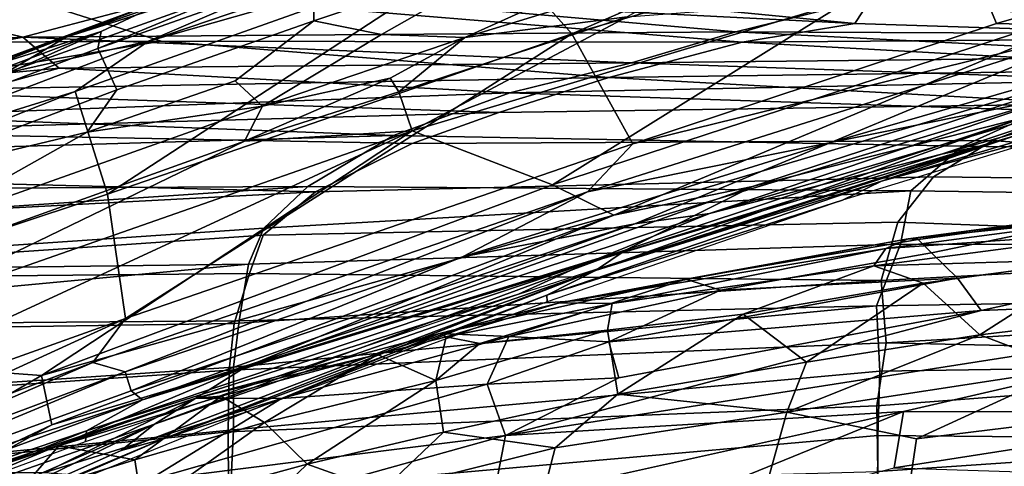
# Model space of a CAD drawing. Header units: millimetres. Extents: x -320 to 320, y -487 to 330.
# Tile 108 of 188: x -141 to -77, y 201 to 230. Entities that reach past the tile are written whole.
import ezdxf

# ---------------------------------------------------------------- set-up
doc = ezdxf.new("R2010")
doc.units = ezdxf.units.MM
doc.layers.add('Layer 01', color=7, linetype='Continuous', true_color=0x000000)

msp = doc.modelspace()

# ---------------------------------------------------------------- linework, layer by layer
at = {"layer": 'Layer 01'}
for points in [[(-50.992, 237.332, 583.393), (-56.091, 242.822, 584.216), (-79.965, 236.391, 590.275), (-77.2, 229.762, 590.03)], [(-75.582, 241.868, 588.673), (-110.355, 235.034, 597.576), (-105.099, 229.093, 597.007)], [(-105.099, 229.093, 597.007), (-79.965, 236.391, 590.275), (-75.582, 241.868, 588.673)], [(-132.906, 228.616, 603.559), (-101.178, 239.384, 594.598), (-115.392, 236.137, 597.456)], [(-132.906, 228.616, 603.559), (-110.355, 235.034, 597.576), (-101.178, 239.384, 594.598)], [(-115.392, 236.137, 597.456), (-114.729, 237.163, 595.78), (-138.308, 228.863, 602.509)], [(-138.308, 228.863, 602.509), (-114.729, 237.163, 595.78), (-130.388, 231.927, 598.607)], [(-69.753, 229.565, 588.01), (-50.992, 237.332, 583.393), (-77.2, 229.762, 590.03)], [(-128.496, 232.218, 850.075), (-141.17, 228.879, 847.129), (-152.636, 231.686, 852.986), (-130.978, 236.234, 855.455)], [(-142.358, 226.477, 605.199), (-115.392, 236.137, 597.456), (-138.308, 228.863, 602.509)], [(-132.906, 228.616, 603.559), (-115.392, 236.137, 597.456), (-142.358, 226.477, 605.199)], [(-95.928, 236.171, 559.211), (-112.117, 228.853, 559.57), (-117.594, 229.054, 565.524), (-107.342, 234.884, 568.728)], [(-94.105, 234.374, 553.647), (-112.117, 228.853, 559.57), (-95.928, 236.171, 559.211)], [(-77.2, 229.762, 590.03), (-79.965, 236.391, 590.275), (-105.099, 229.093, 597.007), (-101.088, 221.868, 596.45)], [(-135.609, 218.545, 605.725), (-110.355, 235.034, 597.576), (-137.722, 225.309, 605.464)], [(-132.906, 228.616, 603.559), (-137.722, 225.309, 605.464), (-110.355, 235.034, 597.576)], [(-136.012, 229.252, 595.11), (-130.388, 231.927, 598.607), (-119.623, 235.026, 589.849), (-136.232, 228.136, 589.398)], [(-136.232, 228.136, 589.398), (-119.623, 235.026, 589.849), (-122.033, 233.168, 584.883)], [(-105.099, 229.093, 597.007), (-110.355, 235.034, 597.576), (-135.609, 218.545, 605.725)], [(-107.342, 234.884, 568.728), (-122.036, 229.938, 573.171), (-122.033, 233.168, 584.883)], [(-122.036, 229.938, 573.171), (-107.342, 234.884, 568.728), (-117.594, 229.054, 565.524)], [(-101.457, 230.2, 553.413), (-112.117, 228.853, 559.57), (-94.105, 234.374, 553.647)], [(-86.513, 229.778, 843.176), (-130.858, 234.089, 854.372), (-145.174, 232.773, 854.796)], [(-86.513, 229.778, 843.176), (-85.052, 232.023, 846.477), (-130.858, 234.089, 854.372)], [(-134.98, 225.401, 577.39), (-136.232, 228.136, 589.398), (-122.033, 233.168, 584.883), (-122.036, 229.938, 573.171)], [(-162.51, 228.423, 851.871), (-132.064, 228.61, 847.209), (-145.174, 232.773, 854.796)], [(-93.911, 228.546, 841.905), (-86.513, 229.778, 843.176), (-145.174, 232.773, 854.796)], [(-93.911, 228.546, 841.905), (-145.174, 232.773, 854.796), (-132.064, 228.61, 847.209)], [(-94.335, 229.226, 841.133), (-141.17, 228.879, 847.129), (-128.496, 232.218, 850.075)], [(-85.948, 231.291, 843.634), (-94.335, 229.226, 841.133), (-128.496, 232.218, 850.075)], [(-66.199, 232.363, 540.338), (-106.373, 219.165, 553.092), (-86.881, 231.324, 547.516)], [(-66.199, 232.363, 540.338), (-102.348, 217.173, 551.578), (-106.373, 219.165, 553.092)], [(-64.837, 228.329, 539.631), (-102.348, 217.173, 551.578), (-66.199, 232.363, 540.338)], [(-169.508, 227.253, 849.738), (-152.636, 231.686, 852.986), (-141.17, 228.879, 847.129)], [(-138.308, 228.863, 602.509), (-130.388, 231.927, 598.607), (-146.191, 226.048, 603.1)], [(-130.388, 231.927, 598.607), (-136.012, 229.252, 595.11), (-146.191, 226.048, 603.1)], [(-86.513, 229.778, 843.176), (-57.339, 228.825, 839.04), (-85.052, 232.023, 846.477)], [(-85.948, 231.291, 843.634), (-57.221, 231.817, 842.299), (-56.186, 229.049, 837.224)], [(-85.052, 232.023, 846.477), (-57.339, 228.825, 839.04), (-60.236, 231.586, 844.007)], [(-101.457, 230.2, 553.413), (-86.881, 231.324, 547.516), (-115.586, 222.709, 556.821)], [(-106.373, 219.165, 553.092), (-115.586, 222.709, 556.821), (-86.881, 231.324, 547.516)], [(-94.335, 229.226, 841.133), (-85.948, 231.291, 843.634), (-56.186, 229.049, 837.224)], [(-122.036, 229.938, 573.171), (-127.219, 226.003, 569.261), (-136.926, 222.622, 572.571), (-134.98, 225.401, 577.39)], [(-125.425, 224.327, 563.725), (-127.219, 226.003, 569.261), (-122.036, 229.938, 573.171), (-117.594, 229.054, 565.524)], [(-112.117, 228.853, 559.57), (-101.457, 230.2, 553.413), (-116.47, 225.275, 558.137)], [(-115.586, 222.709, 556.821), (-116.47, 225.275, 558.137), (-101.457, 230.2, 553.413)], [(-69.753, 229.565, 588.01), (-77.2, 229.762, 590.03), (-101.088, 221.868, 596.45)], [(-93.911, 228.546, 841.905), (-57.339, 228.825, 839.04), (-86.513, 229.778, 843.176)], [(-88.093, 221.95, 592.42), (-60.529, 229.891, 585.213), (-69.753, 229.565, 588.01)], [(-73.068, 224.994, 587.585), (-60.529, 229.891, 585.213), (-88.093, 221.95, 592.42)], [(-151.535, 222.317, 594.203), (-136.012, 229.252, 595.11), (-136.232, 228.136, 589.398)], [(-151.535, 222.317, 594.203), (-149.714, 224.063, 599.373), (-136.012, 229.252, 595.11)], [(-146.191, 226.048, 603.1), (-136.012, 229.252, 595.11), (-149.714, 224.063, 599.373)], [(-94.335, 229.226, 841.133), (-101.172, 227.19, 838.317), (-141.17, 228.879, 847.129)], [(-134.419, 210.383, 605.911), (-105.099, 229.093, 597.007), (-135.609, 218.545, 605.725)], [(-101.088, 221.868, 596.45), (-105.099, 229.093, 597.007), (-134.419, 210.383, 605.911)], [(-117.594, 229.054, 565.524), (-112.117, 228.853, 559.57), (-125.425, 224.327, 563.725)], [(-104.067, 218.694, 597.124), (-69.753, 229.565, 588.01), (-101.088, 221.868, 596.45)], [(-88.093, 221.95, 592.42), (-69.753, 229.565, 588.01), (-104.067, 218.694, 597.124)], [(-101.172, 227.19, 838.317), (-94.335, 229.226, 841.133), (-62.526, 227.593, 834.855)], [(-94.335, 229.226, 841.133), (-56.186, 229.049, 837.224), (-62.526, 227.593, 834.855)], [(-163.262, 224.582, 843.89), (-169.508, 227.253, 849.738), (-141.17, 228.879, 847.129)], [(-163.262, 224.582, 843.89), (-141.17, 228.879, 847.129), (-138.768, 226.827, 843.376)], [(-151.596, 225.334, 845.033), (-132.064, 228.61, 847.209), (-162.51, 228.423, 851.871)], [(-159.205, 218.622, 611.254), (-132.906, 228.616, 603.559), (-142.358, 226.477, 605.199)], [(-159.205, 218.622, 611.254), (-137.722, 225.309, 605.464), (-132.906, 228.616, 603.559)], [(-138.308, 228.863, 602.509), (-154.163, 222.71, 607.081), (-156.025, 221.087, 609.23), (-142.358, 226.477, 605.199)], [(-138.308, 228.863, 602.509), (-146.191, 226.048, 603.1), (-154.163, 222.71, 607.081)], [(-132.064, 228.61, 847.209), (-151.596, 225.334, 845.033), (-102.669, 226.225, 838.829)], [(-138.768, 226.827, 843.376), (-141.17, 228.879, 847.129), (-101.172, 227.19, 838.317)], [(-102.669, 226.225, 838.829), (-93.911, 228.546, 841.905), (-132.064, 228.61, 847.209)], [(-112.117, 228.853, 559.57), (-117.024, 226.167, 559.348), (-125.425, 224.327, 563.725)], [(-112.117, 228.853, 559.57), (-116.47, 225.275, 558.137), (-117.024, 226.167, 559.348)], [(-102.669, 226.225, 838.829), (-61.946, 226.77, 835.403), (-93.911, 228.546, 841.905)], [(-64.837, 228.329, 539.631), (-93.228, 219.054, 548.811), (-102.348, 217.173, 551.578)], [(-93.911, 228.546, 841.905), (-61.946, 226.77, 835.403), (-57.339, 228.825, 839.04)], [(-64.837, 228.329, 539.631), (-75.41, 223.58, 543.705), (-93.228, 219.054, 548.811)], [(-151.592, 219.123, 582.657), (-151.535, 222.317, 594.203), (-136.232, 228.136, 589.398), (-134.98, 225.401, 577.39)], [(-80.819, 221.19, 586.183), (-56.895, 228.002, 578.757), (-64.162, 226.702, 583.566)], [(-78.606, 221.634, 584.225), (-56.895, 228.002, 578.757), (-80.819, 221.19, 586.183)], [(-101.172, 227.19, 838.317), (-109.172, 225.212, 835.466), (-138.768, 226.827, 843.376)], [(-109.172, 225.212, 835.466), (-101.172, 227.19, 838.317), (-68.267, 226.035, 832.097)], [(-101.172, 227.19, 838.317), (-62.526, 227.593, 834.855), (-68.267, 226.035, 832.097)], [(-138.768, 226.827, 843.376), (-150.254, 223.684, 839.424), (-163.262, 224.582, 843.89)], [(-109.172, 225.212, 835.466), (-150.254, 223.684, 839.424), (-138.768, 226.827, 843.376)], [(-102.669, 226.225, 838.829), (-71.233, 224.499, 831.463), (-61.946, 226.77, 835.403)], [(-96.06, 217.277, 592.653), (-64.162, 226.702, 583.566), (-73.068, 224.994, 587.585)], [(-80.819, 221.19, 586.183), (-64.162, 226.702, 583.566), (-96.06, 217.277, 592.653)], [(-109.884, 223.925, 835.119), (-102.669, 226.225, 838.829), (-151.596, 225.334, 845.033)], [(-125.425, 224.327, 563.725), (-136.926, 222.622, 572.571), (-127.219, 226.003, 569.261)], [(-117.024, 226.167, 559.348), (-116.47, 225.275, 558.137), (-126.606, 222.04, 561.626)], [(-125.425, 224.327, 563.725), (-117.024, 226.167, 559.348), (-126.606, 222.04, 561.626)], [(-109.884, 223.925, 835.119), (-71.233, 224.499, 831.463), (-102.669, 226.225, 838.829)], [(-109.172, 225.212, 835.466), (-68.267, 226.035, 832.097), (-74.257, 224.054, 828.071)], [(-135.609, 218.545, 605.725), (-137.722, 225.309, 605.464), (-164.481, 214.648, 613.505), (-156.911, 211.479, 612.03)], [(-159.205, 218.622, 611.254), (-164.481, 214.648, 613.505), (-137.722, 225.309, 605.464)], [(-151.596, 225.334, 845.033), (-155.53, 222.653, 840.553), (-109.884, 223.925, 835.119)], [(-136.926, 222.622, 572.571), (-151.592, 219.123, 582.657), (-134.98, 225.401, 577.39)], [(-109.172, 225.212, 835.466), (-116.823, 222.412, 830.071), (-150.254, 223.684, 839.424)], [(-115.586, 222.709, 556.821), (-126.606, 222.04, 561.626), (-116.47, 225.275, 558.137)], [(-74.257, 224.054, 828.071), (-79.435, 221.705, 822.358), (-116.823, 222.412, 830.071), (-109.172, 225.212, 835.466)], [(-71.233, 224.499, 831.463), (-109.884, 223.925, 835.119), (-115.583, 221.879, 831.21), (-77.461, 222.069, 826.101)], [(-100.966, 216.604, 595.19), (-73.068, 224.994, 587.585), (-88.093, 221.95, 592.42)], [(-96.06, 217.277, 592.653), (-73.068, 224.994, 587.585), (-100.966, 216.604, 595.19)], [(-77.461, 222.069, 826.101), (-40, 219.219, 814.364), (-33.016, 222.663, 823.704), (-71.233, 224.499, 831.463)], [(-115.583, 221.879, 831.21), (-109.884, 223.925, 835.119), (-155.53, 222.653, 840.553)], [(-151.379, 213.142, 569.827), (-148.389, 216.18, 571.5), (-125.425, 224.327, 563.725), (-126.606, 222.04, 561.626)], [(-125.425, 224.327, 563.725), (-148.389, 216.18, 571.5), (-136.926, 222.622, 572.571)], [(-84.76, 219.398, 548.711), (-68.556, 224.176, 543.607), (-70.427, 223.338, 547.664)], [(-76.078, 222.354, 545.052), (-68.556, 224.176, 543.607), (-84.76, 219.398, 548.711)], [(-36.879, 224.108, 825.072), (-40.35, 221.159, 817.02), (-79.435, 221.705, 822.358), (-74.257, 224.054, 828.071)], [(-116.823, 222.412, 830.071), (-156.04, 221.26, 835.009), (-150.254, 223.684, 839.424)], [(-101.522, 214.896, 552.331), (-75.41, 223.58, 543.705), (-103.547, 213.542, 553.97)], [(-76.078, 222.354, 545.052), (-103.547, 213.542, 553.97), (-75.41, 223.58, 543.705)], [(-75.41, 223.58, 543.705), (-101.522, 214.896, 552.331), (-93.228, 219.054, 548.811)], [(-84.76, 219.398, 548.711), (-70.427, 223.338, 547.664), (-87.316, 218.167, 553.01)], [(-158.191, 219.616, 834.153), (-121.946, 218.702, 823.546), (-115.583, 221.879, 831.21), (-155.53, 222.653, 840.553)], [(-136.926, 222.622, 572.571), (-148.389, 216.18, 571.5), (-153.509, 216.291, 577.842), (-151.592, 219.123, 582.657)], [(-126.606, 222.04, 561.626), (-115.586, 222.709, 556.821), (-150.169, 210.629, 568.314)], [(-148.921, 207.287, 567.362), (-150.169, 210.629, 568.314), (-115.586, 222.709, 556.821)], [(-139.931, 206.625, 563.95), (-148.921, 207.287, 567.362), (-115.586, 222.709, 556.821)], [(-106.373, 219.165, 553.092), (-139.931, 206.625, 563.95), (-115.586, 222.709, 556.821)], [(-116.823, 222.412, 830.071), (-122.443, 219.046, 821.47), (-160.874, 218.855, 829.739), (-156.04, 221.26, 835.009)], [(-151.379, 213.142, 569.827), (-126.606, 222.04, 561.626), (-150.169, 210.629, 568.314)], [(-101.088, 221.868, 596.45), (-134.419, 210.383, 605.911), (-136.568, 207.489, 606.35), (-104.067, 218.694, 597.124)], [(-79.435, 221.705, 822.358), (-82.843, 218.779, 813.93), (-122.443, 219.046, 821.47), (-116.823, 222.412, 830.071)], [(-77.461, 222.069, 826.101), (-115.583, 221.879, 831.21), (-121.946, 218.702, 823.546), (-81.344, 219.683, 819.777)], [(-112.27, 214.422, 599.103), (-88.093, 221.95, 592.42), (-104.067, 218.694, 597.124)], [(-100.966, 216.604, 595.19), (-88.093, 221.95, 592.42), (-112.27, 214.422, 599.103)], [(-76.078, 222.354, 545.052), (-84.76, 219.398, 548.711), (-103.547, 213.542, 553.97)], [(-77.461, 222.069, 826.101), (-81.344, 219.683, 819.777), (-40, 219.219, 814.364)], [(-108.605, 211.987, 592.352), (-78.606, 221.634, 584.225), (-104.222, 213.965, 593.186)], [(-80.819, 221.19, 586.183), (-104.222, 213.965, 593.186), (-78.606, 221.634, 584.225)], [(-104.222, 213.965, 593.186), (-80.819, 221.19, 586.183), (-96.06, 217.277, 592.653)], [(-40.35, 221.159, 817.02), (-42.058, 218.193, 807.95), (-82.843, 218.779, 813.93), (-79.435, 221.705, 822.358)], [(-158.191, 219.616, 834.153), (-163.742, 216.486, 826.574), (-121.946, 218.702, 823.546)], [(-81.344, 219.683, 819.777), (-121.946, 218.702, 823.546), (-125.38, 215.854, 815.177), (-83.684, 216.713, 810.755)], [(-87.316, 218.167, 553.01), (-106.74, 211.919, 556.069), (-84.76, 219.398, 548.711)], [(-103.547, 213.542, 553.97), (-84.76, 219.398, 548.711), (-106.74, 211.919, 556.069)], [(-83.684, 216.713, 810.755), (-42.337, 215.168, 801.37), (-40, 219.219, 814.364), (-81.344, 219.683, 819.777)], [(-168.049, 212.944, 816.205), (-125.38, 215.854, 815.177), (-121.946, 218.702, 823.546), (-163.742, 216.486, 826.574)], [(-122.443, 219.046, 821.47), (-125.334, 216.307, 813.185), (-167.9, 213.432, 814.19), (-165.306, 216.185, 822.71)], [(-165.306, 216.185, 822.71), (-160.874, 218.855, 829.739), (-122.443, 219.046, 821.47)], [(-106.373, 219.165, 553.092), (-102.348, 217.173, 551.578), (-139.931, 206.625, 563.95)], [(-134.431, 206.882, 605.378), (-104.067, 218.694, 597.124), (-136.568, 207.489, 606.35)], [(-134.431, 206.882, 605.378), (-112.27, 214.422, 599.103), (-104.067, 218.694, 597.124)], [(-126.557, 207.176, 559.534), (-93.228, 219.054, 548.811), (-101.522, 214.896, 552.331)], [(-93.228, 219.054, 548.811), (-126.557, 207.176, 559.534), (-102.348, 217.173, 551.578)], [(-82.843, 218.779, 813.93), (-83.509, 215.267, 802.313), (-126.338, 213.959, 805.226), (-125.334, 216.307, 813.185)], [(-125.334, 216.307, 813.185), (-122.443, 219.046, 821.47), (-82.843, 218.779, 813.93)], [(-42.058, 218.193, 807.95), (-42.024, 215.187, 797.759), (-83.509, 215.267, 802.313), (-82.843, 218.779, 813.93)], [(-135.609, 218.545, 605.725), (-156.911, 211.479, 612.03), (-157.131, 202.241, 612.762), (-134.419, 210.383, 605.911)], [(-106.725, 211.475, 559.219), (-106.74, 211.919, 556.069), (-87.316, 218.167, 553.01)], [(-83.017, 215.611, 419.203), (-66.444, 217.802, 417.127), (-67.059, 217.27, 415.278)], [(-83.017, 215.611, 419.203), (-67.141, 217.651, 419.272), (-66.444, 217.802, 417.127)], [(-67.141, 217.651, 419.272), (-83.017, 215.611, 419.203), (-82.342, 215.578, 421.208)], [(-81.484, 214.685, 425.498), (-67.141, 217.651, 419.272), (-82.342, 215.578, 421.208)], [(-81.484, 214.685, 425.498), (-79.757, 213.024, 430.247), (-52.365, 216.606, 426.634), (-67.141, 217.651, 419.272)], [(-102.348, 217.173, 551.578), (-139.263, 203.398, 563.52), (-139.931, 206.625, 563.95)], [(-102.348, 217.173, 551.578), (-126.557, 207.176, 559.534), (-139.263, 203.398, 563.52)], [(-133.292, 205.022, 603.091), (-96.06, 217.277, 592.653), (-100.966, 216.604, 595.19)], [(-104.222, 213.965, 593.186), (-96.06, 217.277, 592.653), (-133.292, 205.022, 603.091)], [(-126.281, 213.34, 806.687), (-84.771, 212.886, 797.767), (-83.684, 216.713, 810.755), (-125.38, 215.854, 815.177)], [(-83.684, 216.713, 810.755), (-84.771, 212.886, 797.767), (-42.337, 215.168, 801.37)], [(-84.468, 214.983, 417.554), (-67.059, 217.27, 415.278), (-67.601, 216.16, 413.754)], [(-83.017, 215.611, 419.203), (-67.059, 217.27, 415.278), (-84.468, 214.983, 417.554)], [(-125.334, 216.307, 813.185), (-126.338, 213.959, 805.226), (-167.9, 213.432, 814.19)], [(-134.049, 205.632, 604.453), (-100.966, 216.604, 595.19), (-112.27, 214.422, 599.103)], [(-133.292, 205.022, 603.091), (-100.966, 216.604, 595.19), (-134.049, 205.632, 604.453)], [(-84.468, 214.983, 417.554), (-67.601, 216.16, 413.754), (-85.27, 213.84, 416.069)], [(-85.27, 213.84, 416.069), (-67.601, 216.16, 413.754), (-70.531, 214.27, 412.695)], [(-52.365, 216.606, 426.634), (-79.757, 213.024, 430.247), (-78.207, 210.896, 434.566)], [(-49.588, 212.034, 435.192), (-52.365, 216.606, 426.634), (-78.207, 210.896, 434.566)], [(-126.281, 213.34, 806.687), (-125.38, 215.854, 815.177), (-168.049, 212.944, 816.205)], [(-83.017, 215.611, 419.203), (-84.468, 214.983, 417.554), (-105.907, 211.417, 423.162)], [(-105.907, 211.417, 423.162), (-97.604, 212.961, 423.787), (-83.017, 215.611, 419.203)], [(-82.342, 215.578, 421.208), (-83.017, 215.611, 419.203), (-97.604, 212.961, 423.787)], [(-97.604, 212.961, 423.787), (-95.332, 212.232, 428.156), (-81.484, 214.685, 425.498), (-82.342, 215.578, 421.208)], [(-132.518, 203.444, 562.614), (-101.522, 214.896, 552.331), (-103.547, 213.542, 553.97)], [(-101.522, 214.896, 552.331), (-132.518, 203.444, 562.614), (-126.557, 207.176, 559.534)], [(-83.509, 215.267, 802.313), (-85.096, 211.221, 787.844), (-126.941, 210.215, 791.602), (-126.338, 213.959, 805.226)], [(-84.468, 214.983, 417.554), (-102.461, 211.36, 420.231), (-105.907, 211.417, 423.162)], [(-84.468, 214.983, 417.554), (-85.27, 213.84, 416.069), (-102.461, 211.36, 420.231)], [(-85.096, 211.221, 787.844), (-83.509, 215.267, 802.313), (-42.024, 215.187, 797.759), (-42.42, 211.894, 785.745)], [(-84.771, 212.886, 797.767), (-84.463, 208.787, 782.34), (-42.364, 211.286, 787.331), (-42.337, 215.168, 801.37)], [(-134.049, 205.632, 604.453), (-112.27, 214.422, 599.103), (-134.431, 206.882, 605.378)], [(-95.332, 212.232, 428.156), (-79.757, 213.024, 430.247), (-81.484, 214.685, 425.498)], [(-85.27, 213.84, 416.069), (-70.531, 214.27, 412.695), (-82.02, 212.706, 414.167)], [(-70.531, 214.27, 412.695), (-78.309, 209.316, 411.37), (-82.02, 212.706, 414.167)], [(-70.531, 214.27, 412.695), (-66.514, 210.71, 409.954), (-78.309, 209.316, 411.37)], [(-169.49, 209.887, 801.36), (-167.9, 213.432, 814.19), (-126.338, 213.959, 805.226)], [(-126.338, 213.959, 805.226), (-126.941, 210.215, 791.602), (-169.49, 209.887, 801.36)], [(-136.986, 202.985, 602.561), (-104.222, 213.965, 593.186), (-133.292, 205.022, 603.091)], [(-136.986, 202.985, 602.561), (-108.605, 211.987, 592.352), (-104.222, 213.965, 593.186)], [(-103.547, 213.542, 553.97), (-131.983, 202.442, 564.82), (-134.701, 201.706, 564.634)], [(-132.518, 203.444, 562.614), (-103.547, 213.542, 553.97), (-134.701, 201.706, 564.634)], [(-103.547, 213.542, 553.97), (-106.74, 211.919, 556.069), (-131.983, 202.442, 564.82)], [(-85.27, 213.84, 416.069), (-93.85, 210.667, 416.053), (-102.748, 209.618, 418.284), (-102.461, 211.36, 420.231)], [(-82.02, 212.706, 414.167), (-93.85, 210.667, 416.053), (-85.27, 213.84, 416.069)], [(-168.861, 209.426, 803.397), (-127.28, 210.055, 794.958), (-126.281, 213.34, 806.687), (-168.049, 212.944, 816.205)], [(-84.771, 212.886, 797.767), (-127.28, 210.055, 794.958), (-127.608, 206.983, 783.347), (-84.463, 208.787, 782.34)], [(-127.28, 210.055, 794.958), (-84.771, 212.886, 797.767), (-126.281, 213.34, 806.687)], [(-109.234, 209.193, 431.798), (-97.604, 212.961, 423.787), (-113.793, 209.394, 427.685)], [(-97.604, 212.961, 423.787), (-105.907, 211.417, 423.162), (-113.793, 209.394, 427.685)], [(-97.604, 212.961, 423.787), (-109.234, 209.193, 431.798), (-95.332, 212.232, 428.156)], [(-102.674, 208.849, 434.621), (-78.207, 210.896, 434.566), (-79.757, 213.024, 430.247)], [(-95.332, 212.232, 428.156), (-102.674, 208.849, 434.621), (-79.757, 213.024, 430.247)], [(-109.234, 209.193, 431.798), (-102.674, 208.849, 434.621), (-95.332, 212.232, 428.156)], [(-89.692, 207.515, 413.058), (-93.85, 210.667, 416.053), (-82.02, 212.706, 414.167)], [(-82.02, 212.706, 414.167), (-78.309, 209.316, 411.37), (-89.692, 207.515, 413.058)], [(-136.986, 202.985, 602.561), (-137.034, 202.286, 600.464), (-108.605, 211.987, 592.352)], [(-106.74, 211.919, 556.069), (-126.306, 204.297, 565.53), (-131.983, 202.442, 564.82)], [(-126.306, 204.297, 565.53), (-106.74, 211.919, 556.069), (-106.725, 211.475, 559.219)], [(-49.588, 212.034, 435.192), (-109.446, 202.689, 444.26), (-83.324, 204.256, 443.391)], [(-78.207, 210.896, 434.566), (-109.446, 202.689, 444.26), (-49.588, 212.034, 435.192)], [(-84.869, 206.909, 770.677), (-85.096, 211.221, 787.844), (-42.42, 211.894, 785.745), (-42.716, 207.559, 768.363)], [(-83.324, 204.256, 443.391), (-60.611, 204.198, 443.885), (-49.588, 212.034, 435.192)], [(-127.314, 207.187, 780.009), (-126.941, 210.215, 791.602), (-85.096, 211.221, 787.844)], [(-84.869, 206.909, 770.677), (-127.312, 203.057, 763.158), (-127.314, 207.187, 780.009), (-85.096, 211.221, 787.844)], [(-105.907, 211.417, 423.162), (-113.364, 209.169, 423.363), (-113.793, 209.394, 427.685)], [(-105.907, 211.417, 423.162), (-102.461, 211.36, 420.231), (-113.364, 209.169, 423.363)], [(-111.153, 208.74, 421.324), (-113.364, 209.169, 423.363), (-102.461, 211.36, 420.231)], [(-111.153, 208.74, 421.324), (-102.461, 211.36, 420.231), (-102.748, 209.618, 418.284)], [(-102.014, 206.473, 439.171), (-109.446, 202.689, 444.26), (-78.207, 210.896, 434.566)], [(-102.674, 208.849, 434.621), (-102.014, 206.473, 439.171), (-78.207, 210.896, 434.566)], [(-84.463, 208.787, 782.34), (-42.804, 207.842, 773.773), (-42.364, 211.286, 787.331)], [(-126.941, 210.215, 791.602), (-127.314, 207.187, 780.009), (-170.59, 204.245, 779.922), (-169.49, 209.887, 801.36)], [(-136.568, 207.489, 606.35), (-134.419, 210.383, 605.911), (-160.032, 198.664, 613.62)], [(-134.419, 210.383, 605.911), (-157.131, 202.241, 612.762), (-160.032, 198.664, 613.62)], [(-93.85, 210.667, 416.053), (-102.07, 205.407, 415.443), (-102.748, 209.618, 418.284)], [(-102.07, 205.407, 415.443), (-93.85, 210.667, 416.053), (-89.692, 207.515, 413.058)], [(-78.309, 209.316, 411.37), (-66.514, 210.71, 409.954), (-72.443, 207.06, 409.499)], [(-170.7, 203.996, 783.062), (-127.608, 206.983, 783.347), (-127.28, 210.055, 794.958), (-168.861, 209.426, 803.397)], [(-111.153, 208.74, 421.324), (-102.748, 209.618, 418.284), (-114.028, 206.314, 420.379)], [(-102.07, 205.407, 415.443), (-113.53, 202.906, 418.136), (-114.028, 206.314, 420.379), (-102.748, 209.618, 418.284)], [(-129.799, 205.145, 432.458), (-124.176, 205.131, 436.82), (-113.793, 209.394, 427.685)], [(-113.793, 209.394, 427.685), (-117.872, 208.022, 424.562), (-129.799, 205.145, 432.458)], [(-124.176, 205.131, 436.82), (-109.234, 209.193, 431.798), (-113.793, 209.394, 427.685)], [(-124.176, 205.131, 436.82), (-110.669, 206.057, 438.598), (-109.234, 209.193, 431.798)], [(-113.793, 209.394, 427.685), (-113.364, 209.169, 423.363), (-117.872, 208.022, 424.562)], [(-117.872, 208.022, 424.562), (-113.364, 209.169, 423.363), (-114.028, 206.314, 420.379)], [(-113.364, 209.169, 423.363), (-111.153, 208.74, 421.324), (-114.028, 206.314, 420.379)], [(-109.234, 209.193, 431.798), (-110.669, 206.057, 438.598), (-102.674, 208.849, 434.621)], [(-90.969, 204.23, 412.036), (-89.692, 207.515, 413.058), (-78.309, 209.316, 411.37)], [(-90.969, 204.23, 412.036), (-78.309, 209.316, 411.37), (-72.443, 207.06, 409.499)], [(-84.463, 208.787, 782.34), (-127.608, 206.983, 783.347), (-127.676, 202.926, 766.984), (-85.067, 204.636, 765.507)], [(-102.674, 208.849, 434.621), (-110.669, 206.057, 438.598), (-102.014, 206.473, 439.171)], [(-84.463, 208.787, 782.34), (-85.067, 204.636, 765.507), (-42.804, 207.842, 773.773)], [(-129.799, 205.145, 432.458), (-117.872, 208.022, 424.562), (-128.135, 205.269, 427.742)], [(-125.279, 203.551, 423.772), (-128.135, 205.269, 427.742), (-117.872, 208.022, 424.562)], [(-117.872, 208.022, 424.562), (-114.028, 206.314, 420.379), (-125.279, 203.551, 423.772)], [(-85.067, 204.636, 765.507), (-84.995, 200.33, 746.952), (-42.732, 203.203, 754.109), (-42.804, 207.842, 773.773)], [(-139.931, 206.625, 563.95), (-172.18, 187.783, 574.323), (-177.115, 189.495, 576.169), (-148.921, 207.287, 567.362)], [(-170.7, 203.996, 783.062), (-170.15, 198.678, 761.391), (-127.676, 202.926, 766.984), (-127.608, 206.983, 783.347)], [(-170.59, 204.245, 779.922), (-127.314, 207.187, 780.009), (-127.312, 203.057, 763.158), (-170.233, 198.908, 758.106)], [(-160.032, 198.664, 613.62), (-159.929, 197.355, 613.184), (-136.568, 207.489, 606.35)], [(-134.431, 206.882, 605.378), (-136.568, 207.489, 606.35), (-159.929, 197.355, 613.184)], [(-132.518, 203.444, 562.614), (-150.561, 197.128, 567.46), (-126.557, 207.176, 559.534)], [(-139.263, 203.398, 563.52), (-126.557, 207.176, 559.534), (-150.561, 197.128, 567.46)], [(-90.969, 204.23, 412.036), (-102.07, 205.407, 415.443), (-89.692, 207.515, 413.058)], [(-82.468, 202.46, 410.23), (-90.969, 204.23, 412.036), (-72.443, 207.06, 409.499)], [(-42.716, 207.559, 768.363), (-42.404, 202.324, 745.593), (-85.006, 202.685, 752.745), (-84.869, 206.909, 770.677)], [(-82.468, 202.46, 410.23), (-72.443, 207.06, 409.499), (-65.869, 204.501, 408.189)], [(-139.931, 206.625, 563.95), (-139.263, 203.398, 563.52), (-172.18, 187.783, 574.323)], [(-134.431, 206.882, 605.378), (-159.929, 197.355, 613.184), (-159.608, 196.386, 612.289)], [(-134.049, 205.632, 604.453), (-134.431, 206.882, 605.378), (-159.608, 196.386, 612.289)], [(-85.006, 202.685, 752.745), (-127.523, 198.916, 745.639), (-127.312, 203.057, 763.158), (-84.869, 206.909, 770.677)], [(-122.476, 200.796, 420.702), (-125.279, 203.551, 423.772), (-114.028, 206.314, 420.379)], [(-114.028, 206.314, 420.379), (-113.53, 202.906, 418.136), (-122.476, 200.796, 420.702)], [(-109.446, 202.689, 444.26), (-102.014, 206.473, 439.171), (-110.669, 206.057, 438.598)], [(-132.958, 199.734, 446.422), (-109.446, 202.689, 444.26), (-110.669, 206.057, 438.598)], [(-124.176, 205.131, 436.82), (-132.958, 199.734, 446.422), (-110.669, 206.057, 438.598)], [(-159.608, 196.386, 612.289), (-159.957, 195.231, 610.769), (-133.292, 205.022, 603.091)], [(-136.986, 202.985, 602.561), (-133.292, 205.022, 603.091), (-159.957, 195.231, 610.769)], [(-133.292, 205.022, 603.091), (-134.049, 205.632, 604.453), (-159.608, 196.386, 612.289)], [(-144.567, 200.266, 438.973), (-129.799, 205.145, 432.458), (-148.389, 198.795, 436.234)], [(-138.789, 202.02, 431.804), (-148.389, 198.795, 436.234), (-129.799, 205.145, 432.458)], [(-139.724, 200.261, 443.056), (-129.799, 205.145, 432.458), (-144.567, 200.266, 438.973)], [(-139.724, 200.261, 443.056), (-124.176, 205.131, 436.82), (-129.799, 205.145, 432.458)], [(-139.724, 200.261, 443.056), (-132.958, 199.734, 446.422), (-124.176, 205.131, 436.82)], [(-138.789, 202.02, 431.804), (-129.799, 205.145, 432.458), (-128.135, 205.269, 427.742)], [(-138.789, 202.02, 431.804), (-128.135, 205.269, 427.742), (-133.801, 201.091, 426.759)], [(-125.279, 203.551, 423.772), (-133.801, 201.091, 426.759), (-128.135, 205.269, 427.742)], [(-106.191, 201.881, 415.225), (-113.53, 202.906, 418.136), (-102.07, 205.407, 415.443)], [(-106.191, 201.881, 415.225), (-102.07, 205.407, 415.443), (-90.969, 204.23, 412.036)], [(-85.067, 204.636, 765.507), (-127.676, 202.926, 766.984), (-127.66, 199.13, 750.969), (-84.995, 200.33, 746.952)], [(-65.869, 204.501, 408.189), (-67.42, 199.99, 408.116), (-83.123, 198.043, 409.988), (-82.468, 202.46, 410.23)], [(-131.983, 202.442, 564.82), (-126.306, 204.297, 565.53), (-148.957, 195.102, 572.91)], [(-110.319, 198.267, 449.73), (-83.324, 204.256, 443.391), (-109.446, 202.689, 444.26)], [(-110.319, 198.267, 449.73), (-106.821, 194.677, 453.162), (-83.324, 204.256, 443.391)], [(-90.969, 204.23, 412.036), (-92.367, 199.253, 411.593), (-107.154, 198.167, 414.635), (-106.191, 201.881, 415.225)], [(-106.821, 194.677, 453.162), (-83.918, 200.564, 447.123), (-83.324, 204.256, 443.391)], [(-92.367, 199.253, 411.593), (-90.969, 204.23, 412.036), (-82.468, 202.46, 410.23), (-83.123, 198.043, 409.988)], [(-83.324, 204.256, 443.391), (-83.918, 200.564, 447.123), (-60.611, 204.198, 443.885)], [(-60.611, 204.198, 443.885), (-83.918, 200.564, 447.123), (-63.915, 199.922, 447.445)], [(-150.561, 197.128, 567.46), (-172.18, 187.783, 574.323), (-139.263, 203.398, 563.52)], [(-132.518, 203.444, 562.614), (-150.683, 194.579, 570.582), (-150.895, 195.451, 568.838)], [(-132.518, 203.444, 562.614), (-150.895, 195.451, 568.838), (-150.561, 197.128, 567.46)], [(-132.518, 203.444, 562.614), (-134.701, 201.706, 564.634), (-150.683, 194.579, 570.582)], [(-133.307, 197.839, 424.329), (-133.801, 201.091, 426.759), (-125.279, 203.551, 423.772)], [(-125.279, 203.551, 423.772), (-122.476, 200.796, 420.702), (-133.307, 197.839, 424.329)], [(-42.732, 203.203, 754.109), (-84.995, 200.33, 746.952), (-85.273, 195.96, 727.635), (-42.703, 195.905, 721.302)], [(-127.66, 199.13, 750.969), (-127.676, 202.926, 766.984), (-170.15, 198.678, 761.391), (-170.572, 194.457, 744.016)], [(-170.233, 198.908, 758.106), (-127.312, 203.057, 763.158), (-127.523, 198.916, 745.639), (-170.518, 194.033, 737.903)], [(-160.404, 193.691, 607.632), (-136.986, 202.985, 602.561), (-159.957, 195.231, 610.769)], [(-137.034, 202.286, 600.464), (-136.986, 202.985, 602.561), (-160.404, 193.691, 607.632)], [(-148.957, 195.102, 572.91), (-150.683, 194.579, 570.582), (-131.983, 202.442, 564.82)], [(-134.701, 201.706, 564.634), (-131.983, 202.442, 564.82), (-150.683, 194.579, 570.582)], [(-132.958, 199.734, 446.422), (-127.373, 197.699, 450.473), (-109.446, 202.689, 444.26)], [(-127.523, 198.916, 745.639), (-85.006, 202.685, 752.745), (-85.013, 198.548, 734.566)], [(-127.373, 197.699, 450.473), (-110.319, 198.267, 449.73), (-109.446, 202.689, 444.26)], [(-117.586, 199.047, 418), (-122.476, 200.796, 420.702), (-113.53, 202.906, 418.136)], [(-106.191, 201.881, 415.225), (-117.586, 199.047, 418), (-113.53, 202.906, 418.136)], [(-85.013, 198.548, 734.566), (-85.006, 202.685, 752.745), (-42.404, 202.324, 745.593)], [(-141.722, 198.603, 429.946), (-148.389, 198.795, 436.234), (-138.789, 202.02, 431.804)], [(-133.801, 201.091, 426.759), (-141.722, 198.603, 429.946), (-138.789, 202.02, 431.804)], [(-107.154, 198.167, 414.635), (-117.586, 199.047, 418), (-106.191, 201.881, 415.225)], [(-42.396, 197.212, 722.598), (-85.225, 194.195, 714.963), (-85.013, 198.548, 734.566), (-42.404, 202.324, 745.593)], [(-133.307, 197.839, 424.329), (-141.722, 198.603, 429.946), (-133.801, 201.091, 426.759)], [(-133.307, 197.839, 424.329), (-122.476, 200.796, 420.702), (-126.728, 196.714, 420.763)], [(-117.586, 199.047, 418), (-126.728, 196.714, 420.763), (-122.476, 200.796, 420.702)], [(-77.307, 198.738, 413.766), (-67.42, 199.99, 408.116), (-59.563, 200.796, 411.844)]]:
    msp.add_3dface(points, dxfattribs=at)

doc.saveas('drawing.dxf')
